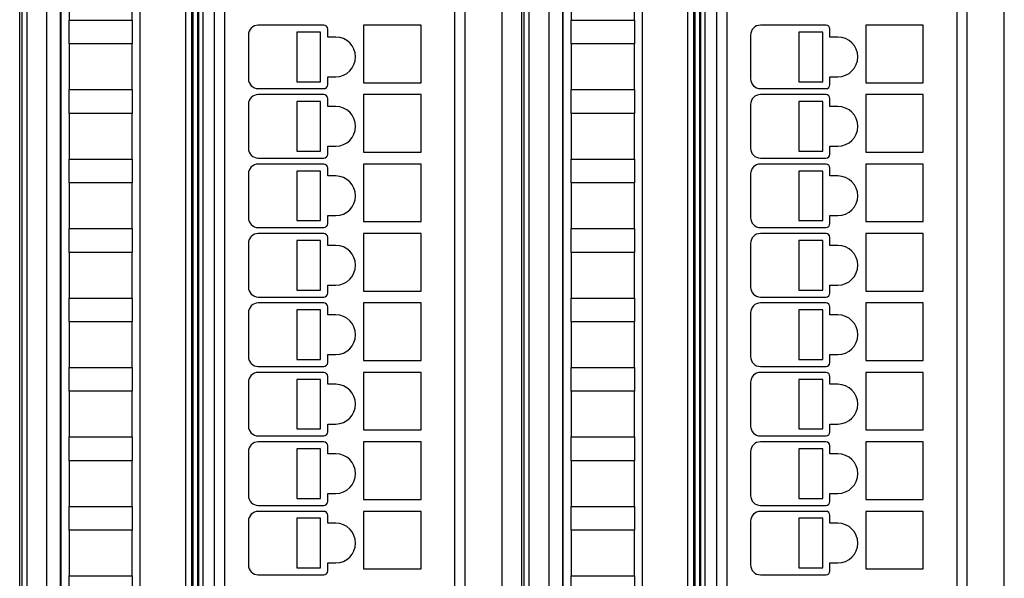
# Model space of a CAD drawing. Header units: millimetres. Extents: x 0 to 594, y 0 to 420.
# Tile 142 of 236: x 333 to 383, y 172 to 200. Entities that reach past the tile are written whole.
import ezdxf

# ---------------------------------------------------------------- set-up
doc = ezdxf.new("R2010")
doc.units = ezdxf.units.MM
doc.header["$LTSCALE"] = 32.67
doc.layers.get('0').update_dxf_attribs({"linetype": 'CONTINUOUS'})

msp = doc.modelspace()

# ---------------------------------------------------------------- linework, layer by layer
at = {"color": 9, "linetype": 'CONTINUOUS'}
for p, q in [((334.78969, 237.39672), (334.78969, 147.6325)), ((357.73604, 147.6325), (357.73604, 237.39672)), ((360.08969, 237.39672), (360.08969, 147.6325)), ((383.03604, 147.6325), (383.03604, 237.39672)), ((333.78984, 236.39676), (333.78984, 148.63246)), ((359.08984, 236.39676), (359.08984, 148.63246)), ((342.65389, 229.26461), (342.65389, 156.06461)), ((355.35389, 156.06461), (355.35389, 229.26461)), ((367.95389, 229.26461), (367.95389, 156.06461)), ((380.65389, 156.06461), (380.65389, 229.26461)), ((341.80133, 156.36156), (341.80133, 228.66766)), ((342.10115, 156.36156), (342.10115, 228.66766)), ((367.10133, 156.36156), (367.10133, 228.66766)), ((367.40115, 156.36156), (367.40115, 228.66766)), ((343.75389, 227.66461), (343.75389, 157.66461)), ((369.05389, 227.66461), (369.05389, 157.66461))]:
    msp.add_line(p, q, dxfattribs=at)
at = {"color": 7, "linetype": 'CONTINUOUS'}
for p, q in [((333.43601, 148.63252), (333.43601, 236.39673)), ((333.55389, 148.51449), (333.55389, 236.51472)), ((358.73601, 148.63252), (358.73601, 236.39673)), ((358.85389, 148.51449), (358.85389, 236.51472)), ((342.45389, 156.06461), (342.45389, 229.26461)), ((355.85389, 229.26461), (355.85389, 156.06461)), ((367.75389, 156.06461), (367.75389, 229.26461)), ((381.15389, 229.26461), (381.15389, 156.06461)), ((342.40389, 155.98004), (342.40389, 229.04918)), ((367.70389, 155.98004), (367.70389, 229.04918)), ((342.15389, 228.61491), (342.15389, 156.4143)), ((367.45389, 228.61491), (367.45389, 156.4143)), ((343.25389, 157.66461), (343.25389, 227.66461)), ((368.55389, 157.66461), (368.55389, 227.66461)), ((335.49104, 158.17675), (335.49104, 226.85247)), ((335.50389, 227.01218), (335.50389, 157.61946)), ((339.50389, 157.64824), (339.50389, 226.97925)), ((360.79104, 158.17675), (360.79104, 226.85247)), ((360.80389, 227.01218), (360.80389, 157.61946)), ((364.80389, 157.64824), (364.80389, 226.97925)), ((335.92389, 202.21461), (335.92389, 199.91461)), ((339.09989, 199.91461), (339.09989, 202.21461)), ((361.22389, 202.21461), (361.22389, 199.91461)), ((364.39989, 199.91461), (364.39989, 202.21461)), ((335.92389, 199.91461), (339.09989, 199.91461)), ((335.92402, 198.71461), (335.92402, 199.91461)), ((339.09977, 199.91461), (339.09977, 198.71461)), ((361.22389, 199.91461), (364.39989, 199.91461)), ((361.22402, 198.71461), (361.22402, 199.91461)), ((364.39977, 199.91461), (364.39977, 198.71461)), ((348.75389, 199.66461), (345.45389, 199.66461)), ((348.95389, 199.06461), (348.95389, 199.46461)), ((350.75389, 199.66461), (350.75389, 196.76461)), ((353.65389, 199.66461), (350.75389, 199.66461)), ((353.65389, 196.76461), (353.65389, 199.66461)), ((374.05389, 199.66461), (370.75389, 199.66461)), ((374.25389, 199.06461), (374.25389, 199.46461)), ((376.05389, 199.66461), (376.05389, 196.76461)), ((378.95389, 199.66461), (376.05389, 199.66461)), ((378.95389, 196.76461), (378.95389, 199.66461)), ((344.95389, 199.16461), (344.95389, 196.96461)), ((347.3892, 199.31461), (347.3892, 196.81461)), ((348.5892, 199.31461), (347.3892, 199.31461)), ((348.5892, 196.81461), (348.5892, 199.31461)), ((349.35389, 199.06461), (348.95389, 199.06461)), ((370.25389, 199.16461), (370.25389, 196.96461)), ((373.8892, 199.31461), (372.6892, 199.31461)), ((372.6892, 199.31461), (372.6892, 196.81461)), ((373.8892, 196.81461), (373.8892, 199.31461)), ((374.65389, 199.06461), (374.25389, 199.06461)), ((335.92389, 198.71461), (335.92389, 196.41461)), ((339.09989, 198.71461), (335.92389, 198.71461)), ((339.09989, 196.41461), (339.09989, 198.71461)), ((361.22389, 198.71461), (361.22389, 196.41461)), ((364.39989, 198.71461), (361.22389, 198.71461)), ((364.39989, 196.41461), (364.39989, 198.71461)), ((348.95389, 196.66461), (348.95389, 197.06461)), ((348.95389, 197.06461), (349.35389, 197.06461)), ((374.25389, 197.06461), (374.65389, 197.06461)), ((374.25389, 196.66461), (374.25389, 197.06461)), ((345.45389, 196.46461), (348.75389, 196.46461)), ((347.3892, 196.81461), (348.5892, 196.81461)), ((350.75389, 196.76461), (353.65389, 196.76461)), ((370.75389, 196.46461), (374.05389, 196.46461)), ((372.6892, 196.81461), (373.8892, 196.81461)), ((376.05389, 196.76461), (378.95389, 196.76461)), ((335.92389, 196.41461), (339.09989, 196.41461)), ((335.92402, 195.21461), (335.92402, 196.41461)), ((339.09977, 196.41461), (339.09977, 195.21461)), ((348.75389, 196.16461), (345.45389, 196.16461)), ((348.95389, 195.56461), (348.95389, 195.96461)), ((350.75389, 196.16461), (350.75389, 193.26461)), ((353.65389, 196.16461), (350.75389, 196.16461)), ((353.65389, 193.26461), (353.65389, 196.16461)), ((361.22389, 196.41461), (364.39989, 196.41461)), ((361.22402, 195.21461), (361.22402, 196.41461)), ((364.39977, 196.41461), (364.39977, 195.21461)), ((374.05389, 196.16461), (370.75389, 196.16461)), ((374.25389, 195.56461), (374.25389, 195.96461)), ((378.95389, 196.16461), (376.05389, 196.16461)), ((376.05389, 196.16461), (376.05389, 193.26461)), ((378.95389, 193.26461), (378.95389, 196.16461)), ((344.95389, 195.66461), (344.95389, 193.46461)), ((347.3892, 195.81461), (347.3892, 193.31461)), ((348.5892, 195.81461), (347.3892, 195.81461)), ((348.5892, 193.31461), (348.5892, 195.81461)), ((349.35389, 195.56461), (348.95389, 195.56461)), ((370.25389, 195.66461), (370.25389, 193.46461)), ((373.8892, 195.81461), (372.6892, 195.81461)), ((372.6892, 195.81461), (372.6892, 193.31461)), ((373.8892, 193.31461), (373.8892, 195.81461)), ((374.65389, 195.56461), (374.25389, 195.56461)), ((335.92389, 195.21461), (335.92389, 192.91461)), ((339.09989, 195.21461), (335.92389, 195.21461)), ((339.09989, 192.91461), (339.09989, 195.21461)), ((361.22389, 195.21461), (361.22389, 192.91461)), ((364.39989, 195.21461), (361.22389, 195.21461)), ((364.39989, 192.91461), (364.39989, 195.21461)), ((348.95389, 193.16461), (348.95389, 193.56461)), ((348.95389, 193.56461), (349.35389, 193.56461)), ((374.25389, 193.56461), (374.65389, 193.56461)), ((374.25389, 193.16461), (374.25389, 193.56461)), ((345.45389, 192.96461), (348.75389, 192.96461)), ((347.3892, 193.31461), (348.5892, 193.31461)), ((350.75389, 193.26461), (353.65389, 193.26461)), ((370.75389, 192.96461), (374.05389, 192.96461)), ((372.6892, 193.31461), (373.8892, 193.31461)), ((376.05389, 193.26461), (378.95389, 193.26461)), ((335.92389, 192.91461), (339.09989, 192.91461)), ((335.92402, 191.71461), (335.92402, 192.91461)), ((339.09977, 192.91461), (339.09977, 191.71461)), ((348.75389, 192.66461), (345.45389, 192.66461)), ((348.95389, 192.06461), (348.95389, 192.46461)), ((350.75389, 192.66461), (350.75389, 189.76461)), ((353.65389, 192.66461), (350.75389, 192.66461)), ((353.65389, 189.76461), (353.65389, 192.66461)), ((361.22389, 192.91461), (364.39989, 192.91461)), ((361.22402, 191.71461), (361.22402, 192.91461)), ((364.39977, 192.91461), (364.39977, 191.71461)), ((374.05389, 192.66461), (370.75389, 192.66461)), ((374.25389, 192.06461), (374.25389, 192.46461)), ((378.95389, 192.66461), (376.05389, 192.66461)), ((376.05389, 192.66461), (376.05389, 189.76461)), ((378.95389, 189.76461), (378.95389, 192.66461)), ((344.95389, 192.16461), (344.95389, 189.96461)), ((347.3892, 192.31461), (347.3892, 189.81461)), ((348.5892, 192.31461), (347.3892, 192.31461)), ((348.5892, 189.81461), (348.5892, 192.31461)), ((349.35389, 192.06461), (348.95389, 192.06461)), ((370.25389, 192.16461), (370.25389, 189.96461)), ((373.8892, 192.31461), (372.6892, 192.31461)), ((372.6892, 192.31461), (372.6892, 189.81461)), ((373.8892, 189.81461), (373.8892, 192.31461)), ((374.65389, 192.06461), (374.25389, 192.06461)), ((335.92389, 191.71461), (335.92389, 189.41461)), ((339.09989, 191.71461), (335.92389, 191.71461)), ((339.09989, 189.41461), (339.09989, 191.71461)), ((361.22389, 191.71461), (361.22389, 189.41461)), ((364.39989, 191.71461), (361.22389, 191.71461)), ((364.39989, 189.41461), (364.39989, 191.71461)), ((348.95389, 189.66461), (348.95389, 190.06461)), ((348.95389, 190.06461), (349.35389, 190.06461)), ((374.25389, 190.06461), (374.65389, 190.06461)), ((374.25389, 189.66461), (374.25389, 190.06461)), ((347.3892, 189.81461), (348.5892, 189.81461)), ((350.75389, 189.76461), (353.65389, 189.76461)), ((372.6892, 189.81461), (373.8892, 189.81461)), ((376.05389, 189.76461), (378.95389, 189.76461)), ((335.92389, 189.41461), (339.09989, 189.41461)), ((335.92402, 188.21461), (335.92402, 189.41461)), ((339.09977, 189.41461), (339.09977, 188.21461)), ((345.45389, 189.46461), (348.75389, 189.46461)), ((348.75389, 189.16461), (345.45389, 189.16461)), ((350.75389, 189.16461), (350.75389, 186.26461)), ((353.65389, 189.16461), (350.75389, 189.16461)), ((353.65389, 186.26461), (353.65389, 189.16461)), ((361.22389, 189.41461), (364.39989, 189.41461)), ((361.22402, 188.21461), (361.22402, 189.41461)), ((364.39977, 189.41461), (364.39977, 188.21461)), ((370.75389, 189.46461), (374.05389, 189.46461)), ((374.05389, 189.16461), (370.75389, 189.16461)), ((378.95389, 189.16461), (376.05389, 189.16461)), ((376.05389, 189.16461), (376.05389, 186.26461)), ((378.95389, 186.26461), (378.95389, 189.16461)), ((344.95389, 188.66461), (344.95389, 186.46461)), ((347.3892, 188.81461), (347.3892, 186.31461)), ((348.5892, 188.81461), (347.3892, 188.81461)), ((348.5892, 186.31461), (348.5892, 188.81461)), ((348.95389, 188.56461), (348.95389, 188.96461)), ((349.35389, 188.56461), (348.95389, 188.56461)), ((370.25389, 188.66461), (370.25389, 186.46461)), ((373.8892, 188.81461), (372.6892, 188.81461)), ((372.6892, 188.81461), (372.6892, 186.31461)), ((373.8892, 186.31461), (373.8892, 188.81461)), ((374.25389, 188.56461), (374.25389, 188.96461)), ((374.65389, 188.56461), (374.25389, 188.56461)), ((335.92389, 188.21461), (335.92389, 185.91461)), ((339.09989, 188.21461), (335.92389, 188.21461)), ((339.09989, 185.91461), (339.09989, 188.21461)), ((364.39989, 188.21461), (361.22389, 188.21461)), ((361.22389, 188.21461), (361.22389, 185.91461)), ((364.39989, 185.91461), (364.39989, 188.21461)), ((348.95389, 186.16461), (348.95389, 186.56461)), ((348.95389, 186.56461), (349.35389, 186.56461)), ((374.25389, 186.56461), (374.65389, 186.56461)), ((374.25389, 186.16461), (374.25389, 186.56461)), ((347.3892, 186.31461), (348.5892, 186.31461)), ((350.75389, 186.26461), (353.65389, 186.26461)), ((372.6892, 186.31461), (373.8892, 186.31461)), ((376.05389, 186.26461), (378.95389, 186.26461)), ((335.92389, 185.91461), (339.09989, 185.91461)), ((335.92402, 184.71461), (335.92402, 185.91461)), ((339.09977, 185.91461), (339.09977, 184.71461)), ((345.45389, 185.96461), (348.75389, 185.96461)), ((348.75389, 185.66461), (345.45389, 185.66461)), ((350.75389, 185.66461), (350.75389, 182.76461)), ((353.65389, 185.66461), (350.75389, 185.66461)), ((353.65389, 182.76461), (353.65389, 185.66461)), ((361.22389, 185.91461), (364.39989, 185.91461)), ((361.22402, 184.71461), (361.22402, 185.91461)), ((364.39977, 185.91461), (364.39977, 184.71461)), ((370.75389, 185.96461), (374.05389, 185.96461)), ((374.05389, 185.66461), (370.75389, 185.66461)), ((378.95389, 185.66461), (376.05389, 185.66461)), ((376.05389, 185.66461), (376.05389, 182.76461)), ((378.95389, 182.76461), (378.95389, 185.66461)), ((344.95389, 185.16461), (344.95389, 182.96461)), ((347.3892, 185.31461), (347.3892, 182.81461)), ((348.5892, 185.31461), (347.3892, 185.31461)), ((348.5892, 182.81461), (348.5892, 185.31461)), ((348.95389, 185.06461), (348.95389, 185.46461)), ((349.35389, 185.06461), (348.95389, 185.06461)), ((370.25389, 185.16461), (370.25389, 182.96461)), ((373.8892, 185.31461), (372.6892, 185.31461)), ((372.6892, 185.31461), (372.6892, 182.81461)), ((373.8892, 182.81461), (373.8892, 185.31461)), ((374.25389, 185.06461), (374.25389, 185.46461)), ((374.65389, 185.06461), (374.25389, 185.06461)), ((335.92389, 184.71461), (335.92389, 182.41461)), ((339.09989, 184.71461), (335.92389, 184.71461)), ((339.09989, 182.41461), (339.09989, 184.71461)), ((364.39989, 184.71461), (361.22389, 184.71461)), ((361.22389, 184.71461), (361.22389, 182.41461)), ((364.39989, 182.41461), (364.39989, 184.71461)), ((348.95389, 182.66461), (348.95389, 183.06461)), ((348.95389, 183.06461), (349.35389, 183.06461)), ((374.25389, 183.06461), (374.65389, 183.06461)), ((374.25389, 182.66461), (374.25389, 183.06461)), ((347.3892, 182.81461), (348.5892, 182.81461)), ((350.75389, 182.76461), (353.65389, 182.76461)), ((372.6892, 182.81461), (373.8892, 182.81461)), ((376.05389, 182.76461), (378.95389, 182.76461)), ((335.92389, 182.41461), (339.09989, 182.41461)), ((335.92402, 181.21461), (335.92402, 182.41461)), ((339.09977, 182.41461), (339.09977, 181.21461)), ((345.45389, 182.46461), (348.75389, 182.46461)), ((348.75389, 182.16461), (345.45389, 182.16461)), ((350.75389, 182.16461), (350.75389, 179.26461)), ((353.65389, 182.16461), (350.75389, 182.16461)), ((353.65389, 179.26461), (353.65389, 182.16461)), ((361.22389, 182.41461), (364.39989, 182.41461)), ((361.22402, 181.21461), (361.22402, 182.41461)), ((364.39977, 182.41461), (364.39977, 181.21461)), ((370.75389, 182.46461), (374.05389, 182.46461)), ((374.05389, 182.16461), (370.75389, 182.16461)), ((378.95389, 182.16461), (376.05389, 182.16461)), ((376.05389, 182.16461), (376.05389, 179.26461)), ((378.95389, 179.26461), (378.95389, 182.16461)), ((344.95389, 181.66461), (344.95389, 179.46461)), ((347.3892, 181.81461), (347.3892, 179.31461)), ((348.5892, 181.81461), (347.3892, 181.81461)), ((348.5892, 179.31461), (348.5892, 181.81461)), ((348.95389, 181.56461), (348.95389, 181.96461)), ((349.35389, 181.56461), (348.95389, 181.56461)), ((370.25389, 181.66461), (370.25389, 179.46461)), ((373.8892, 181.81461), (372.6892, 181.81461)), ((372.6892, 181.81461), (372.6892, 179.31461)), ((373.8892, 179.31461), (373.8892, 181.81461)), ((374.25389, 181.56461), (374.25389, 181.96461)), ((374.65389, 181.56461), (374.25389, 181.56461)), ((335.92389, 181.21461), (335.92389, 178.91461)), ((339.09989, 181.21461), (335.92389, 181.21461)), ((339.09989, 178.91461), (339.09989, 181.21461)), ((364.39989, 181.21461), (361.22389, 181.21461)), ((361.22389, 181.21461), (361.22389, 178.91461)), ((364.39989, 178.91461), (364.39989, 181.21461)), ((348.95389, 179.16461), (348.95389, 179.56461)), ((348.95389, 179.56461), (349.35389, 179.56461)), ((374.25389, 179.56461), (374.65389, 179.56461)), ((374.25389, 179.16461), (374.25389, 179.56461)), ((347.3892, 179.31461), (348.5892, 179.31461)), ((350.75389, 179.26461), (353.65389, 179.26461)), ((372.6892, 179.31461), (373.8892, 179.31461)), ((376.05389, 179.26461), (378.95389, 179.26461)), ((335.92389, 178.91461), (339.09989, 178.91461)), ((335.92402, 177.71461), (335.92402, 178.91461)), ((339.09977, 178.91461), (339.09977, 177.71461)), ((345.45389, 178.96461), (348.75389, 178.96461)), ((348.75389, 178.66461), (345.45389, 178.66461)), ((350.75389, 178.66461), (350.75389, 175.76461)), ((353.65389, 178.66461), (350.75389, 178.66461)), ((353.65389, 175.76461), (353.65389, 178.66461)), ((361.22389, 178.91461), (364.39989, 178.91461)), ((361.22402, 177.71461), (361.22402, 178.91461)), ((364.39977, 178.91461), (364.39977, 177.71461)), ((370.75389, 178.96461), (374.05389, 178.96461)), ((374.05389, 178.66461), (370.75389, 178.66461)), ((378.95389, 178.66461), (376.05389, 178.66461)), ((376.05389, 178.66461), (376.05389, 175.76461)), ((378.95389, 175.76461), (378.95389, 178.66461)), ((344.95389, 178.16461), (344.95389, 175.96461)), ((347.3892, 178.31461), (347.3892, 175.81461)), ((348.5892, 178.31461), (347.3892, 178.31461)), ((348.5892, 175.81461), (348.5892, 178.31461)), ((348.95389, 178.06461), (348.95389, 178.46461)), ((349.35389, 178.06461), (348.95389, 178.06461)), ((370.25389, 178.16461), (370.25389, 175.96461)), ((373.8892, 178.31461), (372.6892, 178.31461)), ((372.6892, 178.31461), (372.6892, 175.81461)), ((373.8892, 175.81461), (373.8892, 178.31461)), ((374.25389, 178.06461), (374.25389, 178.46461)), ((374.65389, 178.06461), (374.25389, 178.06461)), ((335.92389, 177.71461), (335.92389, 175.41461)), ((339.09989, 177.71461), (335.92389, 177.71461)), ((339.09989, 175.41461), (339.09989, 177.71461)), ((364.39989, 177.71461), (361.22389, 177.71461)), ((361.22389, 177.71461), (361.22389, 175.41461)), ((364.39989, 175.41461), (364.39989, 177.71461)), ((347.3892, 175.81461), (348.5892, 175.81461)), ((348.95389, 175.66461), (348.95389, 176.06461)), ((348.95389, 176.06461), (349.35389, 176.06461)), ((350.75389, 175.76461), (353.65389, 175.76461)), ((372.6892, 175.81461), (373.8892, 175.81461)), ((374.25389, 176.06461), (374.65389, 176.06461)), ((374.25389, 175.66461), (374.25389, 176.06461)), ((376.05389, 175.76461), (378.95389, 175.76461)), ((335.92389, 175.41461), (339.09989, 175.41461)), ((335.92402, 174.21461), (335.92402, 175.41461)), ((339.09977, 175.41461), (339.09977, 174.21461)), ((345.45389, 175.46461), (348.75389, 175.46461)), ((348.75389, 175.16461), (345.45389, 175.16461)), ((353.65389, 175.16461), (350.75389, 175.16461)), ((350.75389, 175.16461), (350.75389, 172.26461)), ((353.65389, 172.26461), (353.65389, 175.16461)), ((361.22389, 175.41461), (364.39989, 175.41461)), ((361.22402, 174.21461), (361.22402, 175.41461)), ((364.39977, 175.41461), (364.39977, 174.21461)), ((370.75389, 175.46461), (374.05389, 175.46461)), ((374.05389, 175.16461), (370.75389, 175.16461)), ((378.95389, 175.16461), (376.05389, 175.16461)), ((376.05389, 175.16461), (376.05389, 172.26461)), ((378.95389, 172.26461), (378.95389, 175.16461)), ((344.95389, 174.66461), (344.95389, 172.46461)), ((347.3892, 174.81461), (347.3892, 172.31461)), ((348.5892, 174.81461), (347.3892, 174.81461)), ((348.5892, 172.31461), (348.5892, 174.81461)), ((348.95389, 174.56461), (348.95389, 174.96461)), ((370.25389, 174.66461), (370.25389, 172.46461)), ((373.8892, 174.81461), (372.6892, 174.81461)), ((372.6892, 174.81461), (372.6892, 172.31461)), ((373.8892, 172.31461), (373.8892, 174.81461)), ((374.25389, 174.56461), (374.25389, 174.96461)), ((335.92389, 174.21461), (335.92389, 171.91461)), ((339.09989, 174.21461), (335.92389, 174.21461)), ((339.09989, 171.91461), (339.09989, 174.21461)), ((349.35389, 174.56461), (348.95389, 174.56461)), ((364.39989, 174.21461), (361.22389, 174.21461)), ((361.22389, 174.21461), (361.22389, 171.91461)), ((364.39989, 171.91461), (364.39989, 174.21461)), ((374.65389, 174.56461), (374.25389, 174.56461)), ((347.3892, 172.31461), (348.5892, 172.31461)), ((348.95389, 172.16461), (348.95389, 172.56461)), ((348.95389, 172.56461), (349.35389, 172.56461)), ((350.75389, 172.26461), (353.65389, 172.26461)), ((372.6892, 172.31461), (373.8892, 172.31461)), ((374.25389, 172.56461), (374.65389, 172.56461)), ((374.25389, 172.16461), (374.25389, 172.56461)), ((376.05389, 172.26461), (378.95389, 172.26461)), ((335.92389, 171.91461), (339.09989, 171.91461)), ((335.92402, 170.71461), (335.92402, 171.91461)), ((339.09977, 171.91461), (339.09977, 170.71461)), ((345.45389, 171.96461), (348.75389, 171.96461)), ((361.22389, 171.91461), (364.39989, 171.91461)), ((361.22402, 170.71461), (361.22402, 171.91461)), ((364.39977, 171.91461), (364.39977, 170.71461)), ((370.75389, 171.96461), (374.05389, 171.96461))]:
    msp.add_line(p, q, dxfattribs=at)
for centre, radius, start, end in [((345.45389, 199.16461), 0.5, 90, 180), ((348.75389, 199.46461), 0.2, 0, 90), ((370.75389, 199.16461), 0.5, 90, 180), ((374.05389, 199.46461), 0.2, 0, 90), ((349.35389, 198.06461), 1, 270, 90), ((374.65389, 198.06461), 1, 270, 90), ((345.45389, 196.96461), 0.5, 180, 270), ((370.75389, 196.96461), 0.5, 180, 270), ((348.75389, 196.66461), 0.2, 270, 360), ((374.05389, 196.66461), 0.2, 270, 360), ((345.45389, 195.66461), 0.5, 90, 180), ((348.75389, 195.96461), 0.2, 0, 90), ((370.75389, 195.66461), 0.5, 90, 180), ((374.05389, 195.96461), 0.2, 0, 90), ((349.35389, 194.56461), 1, 270, 90), ((374.65389, 194.56461), 1, 270, 90), ((345.45389, 193.46461), 0.5, 180, 270), ((370.75389, 193.46461), 0.5, 180, 270), ((348.75389, 193.16461), 0.2, 270, 360), ((374.05389, 193.16461), 0.2, 270, 360), ((345.45389, 192.16461), 0.5, 90, 180), ((348.75389, 192.46461), 0.2, 0, 90), ((370.75389, 192.16461), 0.5, 90, 180), ((374.05389, 192.46461), 0.2, 0, 90), ((349.35389, 191.06461), 1, 270, 90), ((374.65389, 191.06461), 1, 270, 90), ((345.45389, 189.96461), 0.5, 180, 270), ((348.75389, 189.66461), 0.2, 270, 360), ((370.75389, 189.96461), 0.5, 180, 270), ((374.05389, 189.66461), 0.2, 270, 360), ((345.45389, 188.66461), 0.5, 90, 180), ((348.75389, 188.96461), 0.2, 0, 90), ((370.75389, 188.66461), 0.5, 90, 180), ((374.05389, 188.96461), 0.2, 0, 90), ((349.35389, 187.56461), 1, 270, 90), ((374.65389, 187.56461), 1, 270, 90), ((345.45389, 186.46461), 0.5, 180, 270), ((348.75389, 186.16461), 0.2, 270, 360), ((370.75389, 186.46461), 0.5, 180, 270), ((374.05389, 186.16461), 0.2, 270, 360), ((345.45389, 185.16461), 0.5, 90, 180), ((348.75389, 185.46461), 0.2, 0, 90), ((370.75389, 185.16461), 0.5, 90, 180), ((374.05389, 185.46461), 0.2, 0, 90), ((349.35389, 184.06461), 1, 270, 90), ((374.65389, 184.06461), 1, 270, 90), ((345.45389, 182.96461), 0.5, 180, 270), ((348.75389, 182.66461), 0.2, 270, 360), ((370.75389, 182.96461), 0.5, 180, 270), ((374.05389, 182.66461), 0.2, 270, 360), ((345.45389, 181.66461), 0.5, 90, 180), ((348.75389, 181.96461), 0.2, 0, 90), ((370.75389, 181.66461), 0.5, 90, 180), ((374.05389, 181.96461), 0.2, 0, 90), ((349.35389, 180.56461), 1, 270, 90), ((374.65389, 180.56461), 1, 270, 90), ((345.45389, 179.46461), 0.5, 180, 270), ((348.75389, 179.16461), 0.2, 270, 360), ((370.75389, 179.46461), 0.5, 180, 270), ((374.05389, 179.16461), 0.2, 270, 360), ((345.45389, 178.16461), 0.5, 90, 180), ((348.75389, 178.46461), 0.2, 0, 90), ((370.75389, 178.16461), 0.5, 90, 180), ((374.05389, 178.46461), 0.2, 0, 90), ((349.35389, 177.06461), 1, 270, 90), ((374.65389, 177.06461), 1, 270, 90), ((345.45389, 175.96461), 0.5, 180, 270), ((348.75389, 175.66461), 0.2, 270, 360), ((370.75389, 175.96461), 0.5, 180, 270), ((374.05389, 175.66461), 0.2, 270, 360), ((345.45389, 174.66461), 0.5, 90, 180), ((348.75389, 174.96461), 0.2, 0, 90), ((370.75389, 174.66461), 0.5, 90, 180), ((374.05389, 174.96461), 0.2, 0, 90), ((349.35389, 173.56461), 1, 270, 90), ((374.65389, 173.56461), 1, 270, 90), ((345.45389, 172.46461), 0.5, 180, 270), ((348.75389, 172.16461), 0.2, 270, 360), ((370.75389, 172.46461), 0.5, 180, 270), ((374.05389, 172.16461), 0.2, 270, 360)]:
    msp.add_arc(centre, radius, start, end, dxfattribs=at)

doc.saveas('drawing.dxf')
